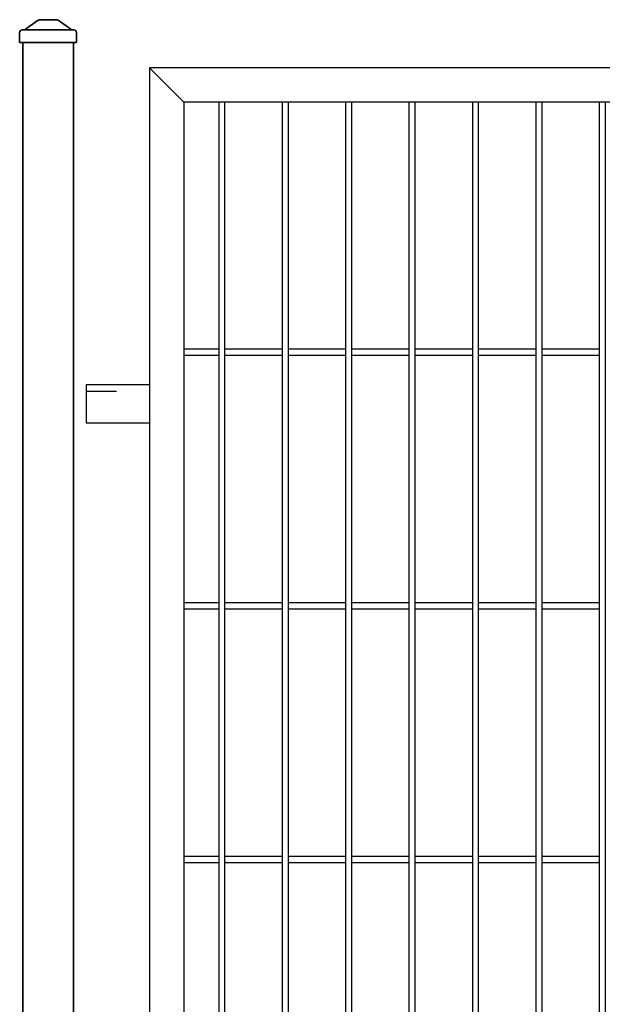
# Model space of a CAD drawing. Header units: inches. Extents: x 43593 to 117387, y -66787 to -26237.
# Tile 24 of 256: x 48981 to 49027, y -33613 to -33535. Entities that reach past the tile are written whole.
import ezdxf

# ---------------------------------------------------------------- set-up
doc = ezdxf.new("R2010")
doc.units = ezdxf.units.IN
doc.header["$MEASUREMENT"] = 0
doc.linetypes.add('ACAD_ISO03W100', pattern=[30, 12, -18])
doc.layers.get('0').update_dxf_attribs({"lineweight": 0})
doc.layers.add('AW OGRODZENIA', color=253, linetype='Continuous')

# ---------------------------------------------------------------- blocks, each defined once
blk = doc.blocks.new('daszek_80x80')
for p, q in [((-35.7, 20.8), (-15.8, 35.2)), ((-13.4, 36), (13.4, 36)), ((15.8, 35.2), (35.7, 20.8)), ((-44.8, 0), (-44.8, 16)), ((-36.8, 20), (-40.8, 20)), ((-36.8, 20), (36.8, 20)), ((40.7, 20), (36.8, 20)), ((44.8, 16), (44.8, 0)), ((-36.8, 0), (-44.8, 0)), ((-36.8, 0), (36.8, 0)), ((44.8, 0), (36.8, 0))]:
    blk.add_line(p, q)
for centre, start, end in [((-13.4, 32), 90, 126.0274), ((13.4, 32), 53.9726, 90), ((-40.8, 16), 90, 180), ((-38.1, 24), 270, 306.0274), ((38.1, 24), 233.9726, 270), ((40.7, 16), 0, 90)]:
    blk.add_arc(centre, 4, start, end)

msp = doc.modelspace()

# ---------------------------------------------------------------- linework, layer by layer
at = {"layer": 'AW OGRODZENIA'}
for p, q in [((48991.038, -33538.702), (48993.738, -33541.402)), ((48993.738, -33560.863), (48996.492, -33560.863)), ((48993.738, -33560.863), (48996.492, -33560.863)), ((48993.738, -33560.863), (48996.492, -33560.863)), ((48993.738, -33560.863), (48996.492, -33560.863)), ((48993.738, -33560.863), (48996.492, -33560.863)), ((48993.738, -33560.863), (48996.492, -33560.863)), ((48993.738, -33560.863), (48996.492, -33560.863)), ((48993.738, -33560.863), (48996.492, -33560.863)), ((48993.738, -33560.863), (48996.492, -33560.863)), ((48993.738, -33560.863), (48996.492, -33560.863)), ((48993.738, -33560.863), (48996.492, -33560.863)), ((48993.738, -33560.863), (48996.492, -33560.863)), ((48993.738, -33560.863), (48996.492, -33560.863)), ((48993.738, -33560.863), (48996.492, -33560.863)), ((48993.738, -33560.863), (48996.492, -33560.863)), ((48993.738, -33560.863), (48996.492, -33560.863)), ((48993.738, -33560.863), (48996.492, -33560.863)), ((48993.738, -33560.863), (48996.492, -33560.863)), ((48993.738, -33560.863), (48996.492, -33560.863)), ((48993.738, -33560.863), (48996.492, -33560.863)), ((48993.738, -33560.863), (48996.492, -33560.863)), ((48993.738, -33560.863), (48996.492, -33560.863)), ((48993.738, -33560.863), (48996.492, -33560.863)), ((48993.738, -33560.863), (48996.492, -33560.863)), ((48993.738, -33560.863), (48996.492, -33560.863)), ((48996.988, -33560.863), (49001.492, -33560.863)), ((48996.988, -33560.863), (49001.492, -33560.863)), ((48996.988, -33560.863), (49001.492, -33560.863)), ((48996.988, -33560.863), (49001.492, -33560.863)), ((48996.988, -33560.863), (49001.492, -33560.863)), ((48996.988, -33560.863), (49001.492, -33560.863)), ((48996.988, -33560.863), (49001.492, -33560.863)), ((48996.988, -33560.863), (49001.492, -33560.863)), ((48996.988, -33560.863), (49001.492, -33560.863)), ((48996.988, -33560.863), (49001.492, -33560.863)), ((48996.988, -33560.863), (49001.492, -33560.863)), ((48996.988, -33560.863), (49001.492, -33560.863)), ((48996.988, -33560.863), (49001.492, -33560.863)), ((48996.988, -33560.863), (49001.492, -33560.863)), ((48996.988, -33560.863), (49001.492, -33560.863)), ((48996.988, -33560.863), (49001.492, -33560.863)), ((48996.988, -33560.863), (49001.492, -33560.863)), ((48996.988, -33560.863), (49001.492, -33560.863)), ((48996.988, -33560.863), (49001.492, -33560.863)), ((48996.988, -33560.863), (49001.492, -33560.863)), ((48996.988, -33560.863), (49001.492, -33560.863)), ((48996.988, -33560.863), (49001.492, -33560.863)), ((48996.988, -33560.863), (49001.492, -33560.863)), ((48996.988, -33560.863), (49001.492, -33560.863)), ((48996.988, -33560.863), (49001.492, -33560.863)), ((49001.988, -33560.863), (49006.492, -33560.863)), ((49001.988, -33560.863), (49006.492, -33560.863)), ((49001.988, -33560.863), (49006.492, -33560.863)), ((49001.988, -33560.863), (49006.492, -33560.863)), ((49001.988, -33560.863), (49006.492, -33560.863)), ((49001.988, -33560.863), (49006.492, -33560.863)), ((49001.988, -33560.863), (49006.492, -33560.863)), ((49001.988, -33560.863), (49006.492, -33560.863)), ((49001.988, -33560.863), (49006.492, -33560.863)), ((49001.988, -33560.863), (49006.492, -33560.863)), ((49001.988, -33560.863), (49006.492, -33560.863)), ((49001.988, -33560.863), (49006.492, -33560.863)), ((49001.988, -33560.863), (49006.492, -33560.863)), ((49001.988, -33560.863), (49006.492, -33560.863)), ((49001.988, -33560.863), (49006.492, -33560.863)), ((49001.988, -33560.863), (49006.492, -33560.863)), ((49001.988, -33560.863), (49006.492, -33560.863)), ((49001.988, -33560.863), (49006.492, -33560.863)), ((49001.988, -33560.863), (49006.492, -33560.863)), ((49001.988, -33560.863), (49006.492, -33560.863)), ((49001.988, -33560.863), (49006.492, -33560.863)), ((49001.988, -33560.863), (49006.492, -33560.863)), ((49001.988, -33560.863), (49006.492, -33560.863)), ((49001.988, -33560.863), (49006.492, -33560.863)), ((49001.988, -33560.863), (49006.492, -33560.863)), ((49006.988, -33560.863), (49011.492, -33560.863)), ((49006.988, -33560.863), (49011.492, -33560.863)), ((49006.988, -33560.863), (49011.492, -33560.863)), ((49006.988, -33560.863), (49011.492, -33560.863)), ((49006.988, -33560.863), (49011.492, -33560.863)), ((49006.988, -33560.863), (49011.492, -33560.863)), ((49006.988, -33560.863), (49011.492, -33560.863)), ((49006.988, -33560.863), (49011.492, -33560.863)), ((49006.988, -33560.863), (49011.492, -33560.863)), ((49006.988, -33560.863), (49011.492, -33560.863)), ((49006.988, -33560.863), (49011.492, -33560.863)), ((49006.988, -33560.863), (49011.492, -33560.863)), ((49006.988, -33560.863), (49011.492, -33560.863)), ((49006.988, -33560.863), (49011.492, -33560.863)), ((49006.988, -33560.863), (49011.492, -33560.863)), ((49006.988, -33560.863), (49011.492, -33560.863)), ((49006.988, -33560.863), (49011.492, -33560.863)), ((49006.988, -33560.863), (49011.492, -33560.863)), ((49006.988, -33560.863), (49011.492, -33560.863)), ((49006.988, -33560.863), (49011.492, -33560.863)), ((49006.988, -33560.863), (49011.492, -33560.863)), ((49006.988, -33560.863), (49011.492, -33560.863)), ((49006.988, -33560.863), (49011.492, -33560.863)), ((49006.988, -33560.863), (49011.492, -33560.863)), ((49006.988, -33560.863), (49011.492, -33560.863)), ((49011.988, -33560.863), (49016.492, -33560.863)), ((49011.988, -33560.863), (49016.492, -33560.863)), ((49011.988, -33560.863), (49016.492, -33560.863)), ((49011.988, -33560.863), (49016.492, -33560.863)), ((49011.988, -33560.863), (49016.492, -33560.863)), ((49011.988, -33560.863), (49016.492, -33560.863)), ((49011.988, -33560.863), (49016.492, -33560.863)), ((49011.988, -33560.863), (49016.492, -33560.863)), ((49011.988, -33560.863), (49016.492, -33560.863)), ((49011.988, -33560.863), (49016.492, -33560.863)), ((49011.988, -33560.863), (49016.492, -33560.863)), ((49011.988, -33560.863), (49016.492, -33560.863)), ((49011.988, -33560.863), (49016.492, -33560.863)), ((49011.988, -33560.863), (49016.492, -33560.863)), ((49011.988, -33560.863), (49016.492, -33560.863)), ((49011.988, -33560.863), (49016.492, -33560.863)), ((49011.988, -33560.863), (49016.492, -33560.863)), ((49011.988, -33560.863), (49016.492, -33560.863)), ((49011.988, -33560.863), (49016.492, -33560.863)), ((49011.988, -33560.863), (49016.492, -33560.863)), ((49011.988, -33560.863), (49016.492, -33560.863)), ((49011.988, -33560.863), (49016.492, -33560.863)), ((49011.988, -33560.863), (49016.492, -33560.863)), ((49011.988, -33560.863), (49016.492, -33560.863)), ((49011.988, -33560.863), (49016.492, -33560.863)), ((49016.988, -33560.863), (49021.492, -33560.863)), ((49016.988, -33560.863), (49021.492, -33560.863)), ((49016.988, -33560.863), (49021.492, -33560.863)), ((49016.988, -33560.863), (49021.492, -33560.863)), ((49016.988, -33560.863), (49021.492, -33560.863)), ((49016.988, -33560.863), (49021.492, -33560.863)), ((49016.988, -33560.863), (49021.492, -33560.863)), ((49016.988, -33560.863), (49021.492, -33560.863)), ((49016.988, -33560.863), (49021.492, -33560.863)), ((49016.988, -33560.863), (49021.492, -33560.863)), ((49016.988, -33560.863), (49021.492, -33560.863)), ((49016.988, -33560.863), (49021.492, -33560.863)), ((49016.988, -33560.863), (49021.492, -33560.863)), ((49016.988, -33560.863), (49021.492, -33560.863)), ((49016.988, -33560.863), (49021.492, -33560.863)), ((49016.988, -33560.863), (49021.492, -33560.863)), ((49016.988, -33560.863), (49021.492, -33560.863)), ((49016.988, -33560.863), (49021.492, -33560.863)), ((49016.988, -33560.863), (49021.492, -33560.863)), ((49016.988, -33560.863), (49021.492, -33560.863)), ((49016.988, -33560.863), (49021.492, -33560.863)), ((49016.988, -33560.863), (49021.492, -33560.863)), ((49016.988, -33560.863), (49021.492, -33560.863)), ((49016.988, -33560.863), (49021.492, -33560.863)), ((49016.988, -33560.863), (49021.492, -33560.863)), ((49021.988, -33560.863), (49026.492, -33560.863)), ((49021.988, -33560.863), (49026.492, -33560.863)), ((49021.988, -33560.863), (49026.492, -33560.863)), ((49021.988, -33560.863), (49026.492, -33560.863)), ((49021.988, -33560.863), (49026.492, -33560.863)), ((49021.988, -33560.863), (49026.492, -33560.863)), ((49021.988, -33560.863), (49026.492, -33560.863)), ((49021.988, -33560.863), (49026.492, -33560.863)), ((49021.988, -33560.863), (49026.492, -33560.863)), ((49021.988, -33560.863), (49026.492, -33560.863)), ((49021.988, -33560.863), (49026.492, -33560.863)), ((49021.988, -33560.863), (49026.492, -33560.863)), ((49021.988, -33560.863), (49026.492, -33560.863)), ((49021.988, -33560.863), (49026.492, -33560.863)), ((49021.988, -33560.863), (49026.492, -33560.863)), ((49021.988, -33560.863), (49026.492, -33560.863)), ((49021.988, -33560.863), (49026.492, -33560.863)), ((49021.988, -33560.863), (49026.492, -33560.863)), ((49021.988, -33560.863), (49026.492, -33560.863)), ((49021.988, -33560.863), (49026.492, -33560.863)), ((49021.988, -33560.863), (49026.492, -33560.863)), ((49021.988, -33560.863), (49026.492, -33560.863)), ((49021.988, -33560.863), (49026.492, -33560.863)), ((49021.988, -33560.863), (49026.492, -33560.863)), ((49021.988, -33560.863), (49026.492, -33560.863)), ((48993.738, -33561.363), (48996.492, -33561.363)), ((48993.738, -33561.363), (48996.492, -33561.363)), ((48993.738, -33561.363), (48996.492, -33561.363)), ((48993.738, -33561.363), (48996.492, -33561.363)), ((48993.738, -33561.363), (48996.492, -33561.363)), ((48993.738, -33561.363), (48996.492, -33561.363)), ((48993.738, -33561.363), (48996.492, -33561.363)), ((48993.738, -33561.363), (48996.492, -33561.363)), ((48993.738, -33561.363), (48996.492, -33561.363)), ((48993.738, -33561.363), (48996.492, -33561.363)), ((48993.738, -33561.363), (48996.492, -33561.363)), ((48993.738, -33561.363), (48996.492, -33561.363)), ((48993.738, -33561.363), (48996.492, -33561.363)), ((48993.738, -33561.363), (48996.492, -33561.363)), ((48993.738, -33561.363), (48996.492, -33561.363)), ((48993.738, -33561.363), (48996.492, -33561.363)), ((48993.738, -33561.363), (48996.492, -33561.363)), ((48993.738, -33561.363), (48996.492, -33561.363)), ((48993.738, -33561.363), (48996.492, -33561.363)), ((48993.738, -33561.363), (48996.492, -33561.363)), ((48993.738, -33561.363), (48996.492, -33561.363)), ((48993.738, -33561.363), (48996.492, -33561.363)), ((48993.738, -33561.363), (48996.492, -33561.363)), ((48993.738, -33561.363), (48996.492, -33561.363)), ((48993.738, -33561.363), (48996.492, -33561.363)), ((48996.988, -33561.363), (49001.492, -33561.363)), ((48996.988, -33561.363), (49001.492, -33561.363)), ((48996.988, -33561.363), (49001.492, -33561.363)), ((48996.988, -33561.363), (49001.492, -33561.363)), ((48996.988, -33561.363), (49001.492, -33561.363)), ((48996.988, -33561.363), (49001.492, -33561.363)), ((48996.988, -33561.363), (49001.492, -33561.363)), ((48996.988, -33561.363), (49001.492, -33561.363)), ((48996.988, -33561.363), (49001.492, -33561.363)), ((48996.988, -33561.363), (49001.492, -33561.363)), ((48996.988, -33561.363), (49001.492, -33561.363)), ((48996.988, -33561.363), (49001.492, -33561.363)), ((48996.988, -33561.363), (49001.492, -33561.363)), ((48996.988, -33561.363), (49001.492, -33561.363)), ((48996.988, -33561.363), (49001.492, -33561.363)), ((48996.988, -33561.363), (49001.492, -33561.363)), ((48996.988, -33561.363), (49001.492, -33561.363)), ((48996.988, -33561.363), (49001.492, -33561.363)), ((48996.988, -33561.363), (49001.492, -33561.363)), ((48996.988, -33561.363), (49001.492, -33561.363)), ((48996.988, -33561.363), (49001.492, -33561.363)), ((48996.988, -33561.363), (49001.492, -33561.363)), ((48996.988, -33561.363), (49001.492, -33561.363)), ((48996.988, -33561.363), (49001.492, -33561.363)), ((48996.988, -33561.363), (49001.492, -33561.363)), ((49001.988, -33561.363), (49006.492, -33561.363)), ((49001.988, -33561.363), (49006.492, -33561.363)), ((49001.988, -33561.363), (49006.492, -33561.363)), ((49001.988, -33561.363), (49006.492, -33561.363)), ((49001.988, -33561.363), (49006.492, -33561.363)), ((49001.988, -33561.363), (49006.492, -33561.363)), ((49001.988, -33561.363), (49006.492, -33561.363)), ((49001.988, -33561.363), (49006.492, -33561.363)), ((49001.988, -33561.363), (49006.492, -33561.363)), ((49001.988, -33561.363), (49006.492, -33561.363)), ((49001.988, -33561.363), (49006.492, -33561.363)), ((49001.988, -33561.363), (49006.492, -33561.363)), ((49001.988, -33561.363), (49006.492, -33561.363)), ((49001.988, -33561.363), (49006.492, -33561.363)), ((49001.988, -33561.363), (49006.492, -33561.363)), ((49001.988, -33561.363), (49006.492, -33561.363)), ((49001.988, -33561.363), (49006.492, -33561.363)), ((49001.988, -33561.363), (49006.492, -33561.363)), ((49001.988, -33561.363), (49006.492, -33561.363)), ((49001.988, -33561.363), (49006.492, -33561.363)), ((49001.988, -33561.363), (49006.492, -33561.363)), ((49001.988, -33561.363), (49006.492, -33561.363)), ((49001.988, -33561.363), (49006.492, -33561.363)), ((49001.988, -33561.363), (49006.492, -33561.363)), ((49001.988, -33561.363), (49006.492, -33561.363)), ((49006.988, -33561.363), (49011.492, -33561.363)), ((49006.988, -33561.363), (49011.492, -33561.363)), ((49006.988, -33561.363), (49011.492, -33561.363)), ((49006.988, -33561.363), (49011.492, -33561.363)), ((49006.988, -33561.363), (49011.492, -33561.363)), ((49006.988, -33561.363), (49011.492, -33561.363)), ((49006.988, -33561.363), (49011.492, -33561.363)), ((49006.988, -33561.363), (49011.492, -33561.363)), ((49006.988, -33561.363), (49011.492, -33561.363)), ((49006.988, -33561.363), (49011.492, -33561.363)), ((49006.988, -33561.363), (49011.492, -33561.363)), ((49006.988, -33561.363), (49011.492, -33561.363)), ((49006.988, -33561.363), (49011.492, -33561.363)), ((49006.988, -33561.363), (49011.492, -33561.363)), ((49006.988, -33561.363), (49011.492, -33561.363)), ((49006.988, -33561.363), (49011.492, -33561.363)), ((49006.988, -33561.363), (49011.492, -33561.363)), ((49006.988, -33561.363), (49011.492, -33561.363)), ((49006.988, -33561.363), (49011.492, -33561.363)), ((49006.988, -33561.363), (49011.492, -33561.363)), ((49006.988, -33561.363), (49011.492, -33561.363)), ((49006.988, -33561.363), (49011.492, -33561.363)), ((49006.988, -33561.363), (49011.492, -33561.363)), ((49006.988, -33561.363), (49011.492, -33561.363)), ((49006.988, -33561.363), (49011.492, -33561.363)), ((49011.988, -33561.363), (49016.492, -33561.363)), ((49011.988, -33561.363), (49016.492, -33561.363)), ((49011.988, -33561.363), (49016.492, -33561.363)), ((49011.988, -33561.363), (49016.492, -33561.363)), ((49011.988, -33561.363), (49016.492, -33561.363)), ((49011.988, -33561.363), (49016.492, -33561.363)), ((49011.988, -33561.363), (49016.492, -33561.363)), ((49011.988, -33561.363), (49016.492, -33561.363)), ((49011.988, -33561.363), (49016.492, -33561.363)), ((49011.988, -33561.363), (49016.492, -33561.363)), ((49011.988, -33561.363), (49016.492, -33561.363)), ((49011.988, -33561.363), (49016.492, -33561.363)), ((49011.988, -33561.363), (49016.492, -33561.363)), ((49011.988, -33561.363), (49016.492, -33561.363)), ((49011.988, -33561.363), (49016.492, -33561.363)), ((49011.988, -33561.363), (49016.492, -33561.363)), ((49011.988, -33561.363), (49016.492, -33561.363)), ((49011.988, -33561.363), (49016.492, -33561.363)), ((49011.988, -33561.363), (49016.492, -33561.363)), ((49011.988, -33561.363), (49016.492, -33561.363)), ((49011.988, -33561.363), (49016.492, -33561.363)), ((49011.988, -33561.363), (49016.492, -33561.363)), ((49011.988, -33561.363), (49016.492, -33561.363)), ((49011.988, -33561.363), (49016.492, -33561.363)), ((49011.988, -33561.363), (49016.492, -33561.363)), ((49016.988, -33561.363), (49021.492, -33561.363)), ((49016.988, -33561.363), (49021.492, -33561.363)), ((49016.988, -33561.363), (49021.492, -33561.363)), ((49016.988, -33561.363), (49021.492, -33561.363)), ((49016.988, -33561.363), (49021.492, -33561.363)), ((49016.988, -33561.363), (49021.492, -33561.363)), ((49016.988, -33561.363), (49021.492, -33561.363)), ((49016.988, -33561.363), (49021.492, -33561.363)), ((49016.988, -33561.363), (49021.492, -33561.363)), ((49016.988, -33561.363), (49021.492, -33561.363)), ((49016.988, -33561.363), (49021.492, -33561.363)), ((49016.988, -33561.363), (49021.492, -33561.363)), ((49016.988, -33561.363), (49021.492, -33561.363)), ((49016.988, -33561.363), (49021.492, -33561.363)), ((49016.988, -33561.363), (49021.492, -33561.363)), ((49016.988, -33561.363), (49021.492, -33561.363)), ((49016.988, -33561.363), (49021.492, -33561.363)), ((49016.988, -33561.363), (49021.492, -33561.363)), ((49016.988, -33561.363), (49021.492, -33561.363)), ((49016.988, -33561.363), (49021.492, -33561.363)), ((49016.988, -33561.363), (49021.492, -33561.363)), ((49016.988, -33561.363), (49021.492, -33561.363)), ((49016.988, -33561.363), (49021.492, -33561.363)), ((49016.988, -33561.363), (49021.492, -33561.363)), ((49016.988, -33561.363), (49021.492, -33561.363)), ((49021.988, -33561.363), (49026.492, -33561.363)), ((49021.988, -33561.363), (49026.492, -33561.363)), ((49021.988, -33561.363), (49026.492, -33561.363)), ((49021.988, -33561.363), (49026.492, -33561.363)), ((49021.988, -33561.363), (49026.492, -33561.363)), ((49021.988, -33561.363), (49026.492, -33561.363)), ((49021.988, -33561.363), (49026.492, -33561.363)), ((49021.988, -33561.363), (49026.492, -33561.363)), ((49021.988, -33561.363), (49026.492, -33561.363)), ((49021.988, -33561.363), (49026.492, -33561.363)), ((49021.988, -33561.363), (49026.492, -33561.363)), ((49021.988, -33561.363), (49026.492, -33561.363)), ((49021.988, -33561.363), (49026.492, -33561.363)), ((49021.988, -33561.363), (49026.492, -33561.363)), ((49021.988, -33561.363), (49026.492, -33561.363)), ((49021.988, -33561.363), (49026.492, -33561.363)), ((49021.988, -33561.363), (49026.492, -33561.363)), ((49021.988, -33561.363), (49026.492, -33561.363)), ((49021.988, -33561.363), (49026.492, -33561.363)), ((49021.988, -33561.363), (49026.492, -33561.363)), ((49021.988, -33561.363), (49026.492, -33561.363)), ((49021.988, -33561.363), (49026.492, -33561.363)), ((49021.988, -33561.363), (49026.492, -33561.363)), ((49021.988, -33561.363), (49026.492, -33561.363)), ((49021.988, -33561.363), (49026.492, -33561.363)), ((48991.038, -33563.702), (48986.038, -33563.702)), ((48986.038, -33563.702), (48986.038, -33566.702)), ((48986.038, -33563.702), (48986.038, -33564.202)), ((48986.038, -33566.702), (48991.038, -33566.702)), ((48993.738, -33580.863), (48996.492, -33580.863)), ((48993.738, -33580.863), (48996.492, -33580.863)), ((48993.738, -33580.863), (48996.492, -33580.863)), ((48993.738, -33580.863), (48996.492, -33580.863)), ((48993.738, -33580.863), (48996.492, -33580.863)), ((48993.738, -33580.863), (48996.492, -33580.863)), ((48993.738, -33580.863), (48996.492, -33580.863)), ((48993.738, -33580.863), (48996.492, -33580.863)), ((48993.738, -33580.863), (48996.492, -33580.863)), ((48993.738, -33580.863), (48996.492, -33580.863)), ((48993.738, -33580.863), (48996.492, -33580.863)), ((48993.738, -33580.863), (48996.492, -33580.863)), ((48993.738, -33580.863), (48996.492, -33580.863)), ((48993.738, -33580.863), (48996.492, -33580.863)), ((48993.738, -33580.863), (48996.492, -33580.863)), ((48993.738, -33580.863), (48996.492, -33580.863)), ((48993.738, -33580.863), (48996.492, -33580.863)), ((48993.738, -33580.863), (48996.492, -33580.863)), ((48993.738, -33580.863), (48996.492, -33580.863)), ((48993.738, -33580.863), (48996.492, -33580.863)), ((48993.738, -33580.863), (48996.492, -33580.863)), ((48993.738, -33580.863), (48996.492, -33580.863)), ((48993.738, -33580.863), (48996.492, -33580.863)), ((48993.738, -33580.863), (48996.492, -33580.863)), ((48993.738, -33580.863), (48996.492, -33580.863)), ((48996.988, -33580.863), (49001.492, -33580.863)), ((48996.988, -33580.863), (49001.492, -33580.863)), ((48996.988, -33580.863), (49001.492, -33580.863)), ((48996.988, -33580.863), (49001.492, -33580.863)), ((48996.988, -33580.863), (49001.492, -33580.863)), ((48996.988, -33580.863), (49001.492, -33580.863)), ((48996.988, -33580.863), (49001.492, -33580.863)), ((48996.988, -33580.863), (49001.492, -33580.863)), ((48996.988, -33580.863), (49001.492, -33580.863)), ((48996.988, -33580.863), (49001.492, -33580.863)), ((48996.988, -33580.863), (49001.492, -33580.863)), ((48996.988, -33580.863), (49001.492, -33580.863)), ((48996.988, -33580.863), (49001.492, -33580.863)), ((48996.988, -33580.863), (49001.492, -33580.863)), ((48996.988, -33580.863), (49001.492, -33580.863)), ((48996.988, -33580.863), (49001.492, -33580.863)), ((48996.988, -33580.863), (49001.492, -33580.863)), ((48996.988, -33580.863), (49001.492, -33580.863)), ((48996.988, -33580.863), (49001.492, -33580.863)), ((48996.988, -33580.863), (49001.492, -33580.863)), ((48996.988, -33580.863), (49001.492, -33580.863)), ((48996.988, -33580.863), (49001.492, -33580.863)), ((48996.988, -33580.863), (49001.492, -33580.863)), ((48996.988, -33580.863), (49001.492, -33580.863)), ((48996.988, -33580.863), (49001.492, -33580.863)), ((49001.988, -33580.863), (49006.492, -33580.863)), ((49001.988, -33580.863), (49006.492, -33580.863)), ((49001.988, -33580.863), (49006.492, -33580.863)), ((49001.988, -33580.863), (49006.492, -33580.863)), ((49001.988, -33580.863), (49006.492, -33580.863)), ((49001.988, -33580.863), (49006.492, -33580.863)), ((49001.988, -33580.863), (49006.492, -33580.863)), ((49001.988, -33580.863), (49006.492, -33580.863)), ((49001.988, -33580.863), (49006.492, -33580.863)), ((49001.988, -33580.863), (49006.492, -33580.863)), ((49001.988, -33580.863), (49006.492, -33580.863)), ((49001.988, -33580.863), (49006.492, -33580.863)), ((49001.988, -33580.863), (49006.492, -33580.863)), ((49001.988, -33580.863), (49006.492, -33580.863)), ((49001.988, -33580.863), (49006.492, -33580.863)), ((49001.988, -33580.863), (49006.492, -33580.863)), ((49001.988, -33580.863), (49006.492, -33580.863)), ((49001.988, -33580.863), (49006.492, -33580.863)), ((49001.988, -33580.863), (49006.492, -33580.863)), ((49001.988, -33580.863), (49006.492, -33580.863)), ((49001.988, -33580.863), (49006.492, -33580.863)), ((49001.988, -33580.863), (49006.492, -33580.863)), ((49001.988, -33580.863), (49006.492, -33580.863)), ((49001.988, -33580.863), (49006.492, -33580.863)), ((49001.988, -33580.863), (49006.492, -33580.863)), ((49006.988, -33580.863), (49011.492, -33580.863)), ((49006.988, -33580.863), (49011.492, -33580.863)), ((49006.988, -33580.863), (49011.492, -33580.863)), ((49006.988, -33580.863), (49011.492, -33580.863)), ((49006.988, -33580.863), (49011.492, -33580.863)), ((49006.988, -33580.863), (49011.492, -33580.863)), ((49006.988, -33580.863), (49011.492, -33580.863)), ((49006.988, -33580.863), (49011.492, -33580.863)), ((49006.988, -33580.863), (49011.492, -33580.863)), ((49006.988, -33580.863), (49011.492, -33580.863)), ((49006.988, -33580.863), (49011.492, -33580.863)), ((49006.988, -33580.863), (49011.492, -33580.863)), ((49006.988, -33580.863), (49011.492, -33580.863)), ((49006.988, -33580.863), (49011.492, -33580.863)), ((49006.988, -33580.863), (49011.492, -33580.863)), ((49006.988, -33580.863), (49011.492, -33580.863)), ((49006.988, -33580.863), (49011.492, -33580.863)), ((49006.988, -33580.863), (49011.492, -33580.863)), ((49006.988, -33580.863), (49011.492, -33580.863)), ((49006.988, -33580.863), (49011.492, -33580.863)), ((49006.988, -33580.863), (49011.492, -33580.863)), ((49006.988, -33580.863), (49011.492, -33580.863)), ((49006.988, -33580.863), (49011.492, -33580.863)), ((49006.988, -33580.863), (49011.492, -33580.863)), ((49006.988, -33580.863), (49011.492, -33580.863)), ((49011.988, -33580.863), (49016.492, -33580.863)), ((49011.988, -33580.863), (49016.492, -33580.863)), ((49011.988, -33580.863), (49016.492, -33580.863)), ((49011.988, -33580.863), (49016.492, -33580.863)), ((49011.988, -33580.863), (49016.492, -33580.863)), ((49011.988, -33580.863), (49016.492, -33580.863)), ((49011.988, -33580.863), (49016.492, -33580.863)), ((49011.988, -33580.863), (49016.492, -33580.863)), ((49011.988, -33580.863), (49016.492, -33580.863)), ((49011.988, -33580.863), (49016.492, -33580.863)), ((49011.988, -33580.863), (49016.492, -33580.863)), ((49011.988, -33580.863), (49016.492, -33580.863)), ((49011.988, -33580.863), (49016.492, -33580.863)), ((49011.988, -33580.863), (49016.492, -33580.863)), ((49011.988, -33580.863), (49016.492, -33580.863)), ((49011.988, -33580.863), (49016.492, -33580.863)), ((49011.988, -33580.863), (49016.492, -33580.863)), ((49011.988, -33580.863), (49016.492, -33580.863)), ((49011.988, -33580.863), (49016.492, -33580.863)), ((49011.988, -33580.863), (49016.492, -33580.863)), ((49011.988, -33580.863), (49016.492, -33580.863)), ((49011.988, -33580.863), (49016.492, -33580.863)), ((49011.988, -33580.863), (49016.492, -33580.863)), ((49011.988, -33580.863), (49016.492, -33580.863)), ((49011.988, -33580.863), (49016.492, -33580.863)), ((49016.988, -33580.863), (49021.492, -33580.863)), ((49016.988, -33580.863), (49021.492, -33580.863)), ((49016.988, -33580.863), (49021.492, -33580.863)), ((49016.988, -33580.863), (49021.492, -33580.863)), ((49016.988, -33580.863), (49021.492, -33580.863)), ((49016.988, -33580.863), (49021.492, -33580.863)), ((49016.988, -33580.863), (49021.492, -33580.863)), ((49016.988, -33580.863), (49021.492, -33580.863)), ((49016.988, -33580.863), (49021.492, -33580.863)), ((49016.988, -33580.863), (49021.492, -33580.863)), ((49016.988, -33580.863), (49021.492, -33580.863)), ((49016.988, -33580.863), (49021.492, -33580.863)), ((49016.988, -33580.863), (49021.492, -33580.863)), ((49016.988, -33580.863), (49021.492, -33580.863)), ((49016.988, -33580.863), (49021.492, -33580.863)), ((49016.988, -33580.863), (49021.492, -33580.863)), ((49016.988, -33580.863), (49021.492, -33580.863)), ((49016.988, -33580.863), (49021.492, -33580.863)), ((49016.988, -33580.863), (49021.492, -33580.863)), ((49016.988, -33580.863), (49021.492, -33580.863)), ((49016.988, -33580.863), (49021.492, -33580.863)), ((49016.988, -33580.863), (49021.492, -33580.863)), ((49016.988, -33580.863), (49021.492, -33580.863)), ((49016.988, -33580.863), (49021.492, -33580.863)), ((49016.988, -33580.863), (49021.492, -33580.863)), ((49021.988, -33580.863), (49026.492, -33580.863)), ((49021.988, -33580.863), (49026.492, -33580.863)), ((49021.988, -33580.863), (49026.492, -33580.863)), ((49021.988, -33580.863), (49026.492, -33580.863)), ((49021.988, -33580.863), (49026.492, -33580.863)), ((49021.988, -33580.863), (49026.492, -33580.863)), ((49021.988, -33580.863), (49026.492, -33580.863)), ((49021.988, -33580.863), (49026.492, -33580.863)), ((49021.988, -33580.863), (49026.492, -33580.863)), ((49021.988, -33580.863), (49026.492, -33580.863)), ((49021.988, -33580.863), (49026.492, -33580.863)), ((49021.988, -33580.863), (49026.492, -33580.863)), ((49021.988, -33580.863), (49026.492, -33580.863)), ((49021.988, -33580.863), (49026.492, -33580.863)), ((49021.988, -33580.863), (49026.492, -33580.863)), ((49021.988, -33580.863), (49026.492, -33580.863)), ((49021.988, -33580.863), (49026.492, -33580.863)), ((49021.988, -33580.863), (49026.492, -33580.863)), ((49021.988, -33580.863), (49026.492, -33580.863)), ((49021.988, -33580.863), (49026.492, -33580.863)), ((49021.988, -33580.863), (49026.492, -33580.863)), ((49021.988, -33580.863), (49026.492, -33580.863)), ((49021.988, -33580.863), (49026.492, -33580.863)), ((49021.988, -33580.863), (49026.492, -33580.863)), ((49021.988, -33580.863), (49026.492, -33580.863)), ((48993.738, -33581.363), (48996.492, -33581.363)), ((48993.738, -33581.363), (48996.492, -33581.363)), ((48993.738, -33581.363), (48996.492, -33581.363)), ((48993.738, -33581.363), (48996.492, -33581.363)), ((48993.738, -33581.363), (48996.492, -33581.363)), ((48993.738, -33581.363), (48996.492, -33581.363)), ((48993.738, -33581.363), (48996.492, -33581.363)), ((48993.738, -33581.363), (48996.492, -33581.363)), ((48993.738, -33581.363), (48996.492, -33581.363)), ((48993.738, -33581.363), (48996.492, -33581.363)), ((48993.738, -33581.363), (48996.492, -33581.363)), ((48993.738, -33581.363), (48996.492, -33581.363)), ((48993.738, -33581.363), (48996.492, -33581.363)), ((48993.738, -33581.363), (48996.492, -33581.363)), ((48993.738, -33581.363), (48996.492, -33581.363)), ((48993.738, -33581.363), (48996.492, -33581.363)), ((48993.738, -33581.363), (48996.492, -33581.363)), ((48993.738, -33581.363), (48996.492, -33581.363)), ((48993.738, -33581.363), (48996.492, -33581.363)), ((48993.738, -33581.363), (48996.492, -33581.363)), ((48993.738, -33581.363), (48996.492, -33581.363)), ((48993.738, -33581.363), (48996.492, -33581.363)), ((48993.738, -33581.363), (48996.492, -33581.363)), ((48993.738, -33581.363), (48996.492, -33581.363)), ((48993.738, -33581.363), (48996.492, -33581.363)), ((48996.988, -33581.363), (49001.492, -33581.363)), ((48996.988, -33581.363), (49001.492, -33581.363)), ((48996.988, -33581.363), (49001.492, -33581.363)), ((48996.988, -33581.363), (49001.492, -33581.363)), ((48996.988, -33581.363), (49001.492, -33581.363)), ((48996.988, -33581.363), (49001.492, -33581.363)), ((48996.988, -33581.363), (49001.492, -33581.363)), ((48996.988, -33581.363), (49001.492, -33581.363)), ((48996.988, -33581.363), (49001.492, -33581.363)), ((48996.988, -33581.363), (49001.492, -33581.363)), ((48996.988, -33581.363), (49001.492, -33581.363)), ((48996.988, -33581.363), (49001.492, -33581.363)), ((48996.988, -33581.363), (49001.492, -33581.363)), ((48996.988, -33581.363), (49001.492, -33581.363)), ((48996.988, -33581.363), (49001.492, -33581.363)), ((48996.988, -33581.363), (49001.492, -33581.363)), ((48996.988, -33581.363), (49001.492, -33581.363)), ((48996.988, -33581.363), (49001.492, -33581.363)), ((48996.988, -33581.363), (49001.492, -33581.363)), ((48996.988, -33581.363), (49001.492, -33581.363)), ((48996.988, -33581.363), (49001.492, -33581.363)), ((48996.988, -33581.363), (49001.492, -33581.363)), ((48996.988, -33581.363), (49001.492, -33581.363)), ((48996.988, -33581.363), (49001.492, -33581.363)), ((48996.988, -33581.363), (49001.492, -33581.363)), ((49001.988, -33581.363), (49006.492, -33581.363)), ((49001.988, -33581.363), (49006.492, -33581.363)), ((49001.988, -33581.363), (49006.492, -33581.363)), ((49001.988, -33581.363), (49006.492, -33581.363)), ((49001.988, -33581.363), (49006.492, -33581.363)), ((49001.988, -33581.363), (49006.492, -33581.363)), ((49001.988, -33581.363), (49006.492, -33581.363)), ((49001.988, -33581.363), (49006.492, -33581.363)), ((49001.988, -33581.363), (49006.492, -33581.363)), ((49001.988, -33581.363), (49006.492, -33581.363)), ((49001.988, -33581.363), (49006.492, -33581.363)), ((49001.988, -33581.363), (49006.492, -33581.363)), ((49001.988, -33581.363), (49006.492, -33581.363)), ((49001.988, -33581.363), (49006.492, -33581.363)), ((49001.988, -33581.363), (49006.492, -33581.363)), ((49001.988, -33581.363), (49006.492, -33581.363)), ((49001.988, -33581.363), (49006.492, -33581.363)), ((49001.988, -33581.363), (49006.492, -33581.363)), ((49001.988, -33581.363), (49006.492, -33581.363)), ((49001.988, -33581.363), (49006.492, -33581.363)), ((49001.988, -33581.363), (49006.492, -33581.363)), ((49001.988, -33581.363), (49006.492, -33581.363)), ((49001.988, -33581.363), (49006.492, -33581.363)), ((49001.988, -33581.363), (49006.492, -33581.363)), ((49001.988, -33581.363), (49006.492, -33581.363)), ((49006.988, -33581.363), (49011.492, -33581.363)), ((49006.988, -33581.363), (49011.492, -33581.363)), ((49006.988, -33581.363), (49011.492, -33581.363)), ((49006.988, -33581.363), (49011.492, -33581.363)), ((49006.988, -33581.363), (49011.492, -33581.363)), ((49006.988, -33581.363), (49011.492, -33581.363)), ((49006.988, -33581.363), (49011.492, -33581.363)), ((49006.988, -33581.363), (49011.492, -33581.363)), ((49006.988, -33581.363), (49011.492, -33581.363)), ((49006.988, -33581.363), (49011.492, -33581.363)), ((49006.988, -33581.363), (49011.492, -33581.363)), ((49006.988, -33581.363), (49011.492, -33581.363)), ((49006.988, -33581.363), (49011.492, -33581.363)), ((49006.988, -33581.363), (49011.492, -33581.363)), ((49006.988, -33581.363), (49011.492, -33581.363)), ((49006.988, -33581.363), (49011.492, -33581.363)), ((49006.988, -33581.363), (49011.492, -33581.363)), ((49006.988, -33581.363), (49011.492, -33581.363)), ((49006.988, -33581.363), (49011.492, -33581.363)), ((49006.988, -33581.363), (49011.492, -33581.363)), ((49006.988, -33581.363), (49011.492, -33581.363)), ((49006.988, -33581.363), (49011.492, -33581.363)), ((49006.988, -33581.363), (49011.492, -33581.363)), ((49006.988, -33581.363), (49011.492, -33581.363)), ((49006.988, -33581.363), (49011.492, -33581.363)), ((49011.988, -33581.363), (49016.492, -33581.363)), ((49011.988, -33581.363), (49016.492, -33581.363)), ((49011.988, -33581.363), (49016.492, -33581.363)), ((49011.988, -33581.363), (49016.492, -33581.363)), ((49011.988, -33581.363), (49016.492, -33581.363)), ((49011.988, -33581.363), (49016.492, -33581.363)), ((49011.988, -33581.363), (49016.492, -33581.363)), ((49011.988, -33581.363), (49016.492, -33581.363)), ((49011.988, -33581.363), (49016.492, -33581.363)), ((49011.988, -33581.363), (49016.492, -33581.363)), ((49011.988, -33581.363), (49016.492, -33581.363)), ((49011.988, -33581.363), (49016.492, -33581.363)), ((49011.988, -33581.363), (49016.492, -33581.363)), ((49011.988, -33581.363), (49016.492, -33581.363)), ((49011.988, -33581.363), (49016.492, -33581.363)), ((49011.988, -33581.363), (49016.492, -33581.363)), ((49011.988, -33581.363), (49016.492, -33581.363)), ((49011.988, -33581.363), (49016.492, -33581.363)), ((49011.988, -33581.363), (49016.492, -33581.363)), ((49011.988, -33581.363), (49016.492, -33581.363)), ((49011.988, -33581.363), (49016.492, -33581.363)), ((49011.988, -33581.363), (49016.492, -33581.363)), ((49011.988, -33581.363), (49016.492, -33581.363)), ((49011.988, -33581.363), (49016.492, -33581.363)), ((49011.988, -33581.363), (49016.492, -33581.363)), ((49016.988, -33581.363), (49021.492, -33581.363)), ((49016.988, -33581.363), (49021.492, -33581.363)), ((49016.988, -33581.363), (49021.492, -33581.363)), ((49016.988, -33581.363), (49021.492, -33581.363)), ((49016.988, -33581.363), (49021.492, -33581.363)), ((49016.988, -33581.363), (49021.492, -33581.363)), ((49016.988, -33581.363), (49021.492, -33581.363)), ((49016.988, -33581.363), (49021.492, -33581.363)), ((49016.988, -33581.363), (49021.492, -33581.363)), ((49016.988, -33581.363), (49021.492, -33581.363)), ((49016.988, -33581.363), (49021.492, -33581.363)), ((49016.988, -33581.363), (49021.492, -33581.363)), ((49016.988, -33581.363), (49021.492, -33581.363)), ((49016.988, -33581.363), (49021.492, -33581.363)), ((49016.988, -33581.363), (49021.492, -33581.363)), ((49016.988, -33581.363), (49021.492, -33581.363)), ((49016.988, -33581.363), (49021.492, -33581.363)), ((49016.988, -33581.363), (49021.492, -33581.363)), ((49016.988, -33581.363), (49021.492, -33581.363)), ((49016.988, -33581.363), (49021.492, -33581.363)), ((49016.988, -33581.363), (49021.492, -33581.363)), ((49016.988, -33581.363), (49021.492, -33581.363)), ((49016.988, -33581.363), (49021.492, -33581.363)), ((49016.988, -33581.363), (49021.492, -33581.363)), ((49016.988, -33581.363), (49021.492, -33581.363)), ((49021.988, -33581.363), (49026.492, -33581.363)), ((49021.988, -33581.363), (49026.492, -33581.363)), ((49021.988, -33581.363), (49026.492, -33581.363)), ((49021.988, -33581.363), (49026.492, -33581.363)), ((49021.988, -33581.363), (49026.492, -33581.363)), ((49021.988, -33581.363), (49026.492, -33581.363)), ((49021.988, -33581.363), (49026.492, -33581.363)), ((49021.988, -33581.363), (49026.492, -33581.363)), ((49021.988, -33581.363), (49026.492, -33581.363)), ((49021.988, -33581.363), (49026.492, -33581.363)), ((49021.988, -33581.363), (49026.492, -33581.363)), ((49021.988, -33581.363), (49026.492, -33581.363)), ((49021.988, -33581.363), (49026.492, -33581.363)), ((49021.988, -33581.363), (49026.492, -33581.363)), ((49021.988, -33581.363), (49026.492, -33581.363)), ((49021.988, -33581.363), (49026.492, -33581.363)), ((49021.988, -33581.363), (49026.492, -33581.363)), ((49021.988, -33581.363), (49026.492, -33581.363)), ((49021.988, -33581.363), (49026.492, -33581.363)), ((49021.988, -33581.363), (49026.492, -33581.363)), ((49021.988, -33581.363), (49026.492, -33581.363)), ((49021.988, -33581.363), (49026.492, -33581.363)), ((49021.988, -33581.363), (49026.492, -33581.363)), ((49021.988, -33581.363), (49026.492, -33581.363)), ((49021.988, -33581.363), (49026.492, -33581.363)), ((48993.738, -33600.863), (48996.492, -33600.863)), ((48993.738, -33600.863), (48996.492, -33600.863)), ((48993.738, -33600.863), (48996.492, -33600.863)), ((48993.738, -33600.863), (48996.492, -33600.863)), ((48993.738, -33600.863), (48996.492, -33600.863)), ((48993.738, -33600.863), (48996.492, -33600.863)), ((48993.738, -33600.863), (48996.492, -33600.863)), ((48993.738, -33600.863), (48996.492, -33600.863)), ((48993.738, -33600.863), (48996.492, -33600.863)), ((48993.738, -33600.863), (48996.492, -33600.863)), ((48993.738, -33600.863), (48996.492, -33600.863)), ((48993.738, -33600.863), (48996.492, -33600.863)), ((48993.738, -33600.863), (48996.492, -33600.863)), ((48993.738, -33600.863), (48996.492, -33600.863)), ((48993.738, -33600.863), (48996.492, -33600.863)), ((48993.738, -33600.863), (48996.492, -33600.863)), ((48993.738, -33600.863), (48996.492, -33600.863)), ((48993.738, -33600.863), (48996.492, -33600.863)), ((48993.738, -33600.863), (48996.492, -33600.863)), ((48993.738, -33600.863), (48996.492, -33600.863)), ((48993.738, -33600.863), (48996.492, -33600.863)), ((48993.738, -33600.863), (48996.492, -33600.863)), ((48993.738, -33600.863), (48996.492, -33600.863)), ((48993.738, -33600.863), (48996.492, -33600.863)), ((48993.738, -33600.863), (48996.492, -33600.863)), ((48996.988, -33600.863), (49001.492, -33600.863)), ((48996.988, -33600.863), (49001.492, -33600.863)), ((48996.988, -33600.863), (49001.492, -33600.863)), ((48996.988, -33600.863), (49001.492, -33600.863)), ((48996.988, -33600.863), (49001.492, -33600.863)), ((48996.988, -33600.863), (49001.492, -33600.863)), ((48996.988, -33600.863), (49001.492, -33600.863)), ((48996.988, -33600.863), (49001.492, -33600.863)), ((48996.988, -33600.863), (49001.492, -33600.863)), ((48996.988, -33600.863), (49001.492, -33600.863)), ((48996.988, -33600.863), (49001.492, -33600.863)), ((48996.988, -33600.863), (49001.492, -33600.863)), ((48996.988, -33600.863), (49001.492, -33600.863)), ((48996.988, -33600.863), (49001.492, -33600.863)), ((48996.988, -33600.863), (49001.492, -33600.863)), ((48996.988, -33600.863), (49001.492, -33600.863)), ((48996.988, -33600.863), (49001.492, -33600.863)), ((48996.988, -33600.863), (49001.492, -33600.863)), ((48996.988, -33600.863), (49001.492, -33600.863)), ((48996.988, -33600.863), (49001.492, -33600.863)), ((48996.988, -33600.863), (49001.492, -33600.863)), ((48996.988, -33600.863), (49001.492, -33600.863)), ((48996.988, -33600.863), (49001.492, -33600.863)), ((48996.988, -33600.863), (49001.492, -33600.863)), ((48996.988, -33600.863), (49001.492, -33600.863)), ((49001.988, -33600.863), (49006.492, -33600.863)), ((49001.988, -33600.863), (49006.492, -33600.863)), ((49001.988, -33600.863), (49006.492, -33600.863)), ((49001.988, -33600.863), (49006.492, -33600.863)), ((49001.988, -33600.863), (49006.492, -33600.863)), ((49001.988, -33600.863), (49006.492, -33600.863)), ((49001.988, -33600.863), (49006.492, -33600.863)), ((49001.988, -33600.863), (49006.492, -33600.863)), ((49001.988, -33600.863), (49006.492, -33600.863)), ((49001.988, -33600.863), (49006.492, -33600.863)), ((49001.988, -33600.863), (49006.492, -33600.863)), ((49001.988, -33600.863), (49006.492, -33600.863)), ((49001.988, -33600.863), (49006.492, -33600.863)), ((49001.988, -33600.863), (49006.492, -33600.863)), ((49001.988, -33600.863), (49006.492, -33600.863)), ((49001.988, -33600.863), (49006.492, -33600.863)), ((49001.988, -33600.863), (49006.492, -33600.863)), ((49001.988, -33600.863), (49006.492, -33600.863)), ((49001.988, -33600.863), (49006.492, -33600.863)), ((49001.988, -33600.863), (49006.492, -33600.863)), ((49001.988, -33600.863), (49006.492, -33600.863)), ((49001.988, -33600.863), (49006.492, -33600.863)), ((49001.988, -33600.863), (49006.492, -33600.863)), ((49001.988, -33600.863), (49006.492, -33600.863)), ((49001.988, -33600.863), (49006.492, -33600.863)), ((49006.988, -33600.863), (49011.492, -33600.863)), ((49006.988, -33600.863), (49011.492, -33600.863)), ((49006.988, -33600.863), (49011.492, -33600.863)), ((49006.988, -33600.863), (49011.492, -33600.863)), ((49006.988, -33600.863), (49011.492, -33600.863)), ((49006.988, -33600.863), (49011.492, -33600.863)), ((49006.988, -33600.863), (49011.492, -33600.863)), ((49006.988, -33600.863), (49011.492, -33600.863)), ((49006.988, -33600.863), (49011.492, -33600.863)), ((49006.988, -33600.863), (49011.492, -33600.863)), ((49006.988, -33600.863), (49011.492, -33600.863)), ((49006.988, -33600.863), (49011.492, -33600.863)), ((49006.988, -33600.863), (49011.492, -33600.863)), ((49006.988, -33600.863), (49011.492, -33600.863)), ((49006.988, -33600.863), (49011.492, -33600.863)), ((49006.988, -33600.863), (49011.492, -33600.863)), ((49006.988, -33600.863), (49011.492, -33600.863)), ((49006.988, -33600.863), (49011.492, -33600.863)), ((49006.988, -33600.863), (49011.492, -33600.863)), ((49006.988, -33600.863), (49011.492, -33600.863)), ((49006.988, -33600.863), (49011.492, -33600.863)), ((49006.988, -33600.863), (49011.492, -33600.863)), ((49006.988, -33600.863), (49011.492, -33600.863)), ((49006.988, -33600.863), (49011.492, -33600.863)), ((49006.988, -33600.863), (49011.492, -33600.863)), ((49011.988, -33600.863), (49016.492, -33600.863)), ((49011.988, -33600.863), (49016.492, -33600.863)), ((49011.988, -33600.863), (49016.492, -33600.863)), ((49011.988, -33600.863), (49016.492, -33600.863)), ((49011.988, -33600.863), (49016.492, -33600.863)), ((49011.988, -33600.863), (49016.492, -33600.863)), ((49011.988, -33600.863), (49016.492, -33600.863)), ((49011.988, -33600.863), (49016.492, -33600.863)), ((49011.988, -33600.863), (49016.492, -33600.863)), ((49011.988, -33600.863), (49016.492, -33600.863)), ((49011.988, -33600.863), (49016.492, -33600.863)), ((49011.988, -33600.863), (49016.492, -33600.863)), ((49011.988, -33600.863), (49016.492, -33600.863)), ((49011.988, -33600.863), (49016.492, -33600.863)), ((49011.988, -33600.863), (49016.492, -33600.863)), ((49011.988, -33600.863), (49016.492, -33600.863)), ((49011.988, -33600.863), (49016.492, -33600.863)), ((49011.988, -33600.863), (49016.492, -33600.863)), ((49011.988, -33600.863), (49016.492, -33600.863)), ((49011.988, -33600.863), (49016.492, -33600.863)), ((49011.988, -33600.863), (49016.492, -33600.863)), ((49011.988, -33600.863), (49016.492, -33600.863)), ((49011.988, -33600.863), (49016.492, -33600.863)), ((49011.988, -33600.863), (49016.492, -33600.863)), ((49011.988, -33600.863), (49016.492, -33600.863)), ((49016.988, -33600.863), (49021.492, -33600.863)), ((49016.988, -33600.863), (49021.492, -33600.863)), ((49016.988, -33600.863), (49021.492, -33600.863)), ((49016.988, -33600.863), (49021.492, -33600.863)), ((49016.988, -33600.863), (49021.492, -33600.863)), ((49016.988, -33600.863), (49021.492, -33600.863)), ((49016.988, -33600.863), (49021.492, -33600.863)), ((49016.988, -33600.863), (49021.492, -33600.863)), ((49016.988, -33600.863), (49021.492, -33600.863)), ((49016.988, -33600.863), (49021.492, -33600.863)), ((49016.988, -33600.863), (49021.492, -33600.863)), ((49016.988, -33600.863), (49021.492, -33600.863)), ((49016.988, -33600.863), (49021.492, -33600.863)), ((49016.988, -33600.863), (49021.492, -33600.863)), ((49016.988, -33600.863), (49021.492, -33600.863)), ((49016.988, -33600.863), (49021.492, -33600.863)), ((49016.988, -33600.863), (49021.492, -33600.863)), ((49016.988, -33600.863), (49021.492, -33600.863)), ((49016.988, -33600.863), (49021.492, -33600.863)), ((49016.988, -33600.863), (49021.492, -33600.863)), ((49016.988, -33600.863), (49021.492, -33600.863)), ((49016.988, -33600.863), (49021.492, -33600.863)), ((49016.988, -33600.863), (49021.492, -33600.863)), ((49016.988, -33600.863), (49021.492, -33600.863)), ((49016.988, -33600.863), (49021.492, -33600.863)), ((49021.988, -33600.863), (49026.492, -33600.863)), ((49021.988, -33600.863), (49026.492, -33600.863)), ((49021.988, -33600.863), (49026.492, -33600.863)), ((49021.988, -33600.863), (49026.492, -33600.863)), ((49021.988, -33600.863), (49026.492, -33600.863)), ((49021.988, -33600.863), (49026.492, -33600.863)), ((49021.988, -33600.863), (49026.492, -33600.863)), ((49021.988, -33600.863), (49026.492, -33600.863)), ((49021.988, -33600.863), (49026.492, -33600.863)), ((49021.988, -33600.863), (49026.492, -33600.863)), ((49021.988, -33600.863), (49026.492, -33600.863)), ((49021.988, -33600.863), (49026.492, -33600.863)), ((49021.988, -33600.863), (49026.492, -33600.863)), ((49021.988, -33600.863), (49026.492, -33600.863)), ((49021.988, -33600.863), (49026.492, -33600.863)), ((49021.988, -33600.863), (49026.492, -33600.863)), ((49021.988, -33600.863), (49026.492, -33600.863)), ((49021.988, -33600.863), (49026.492, -33600.863)), ((49021.988, -33600.863), (49026.492, -33600.863)), ((49021.988, -33600.863), (49026.492, -33600.863)), ((49021.988, -33600.863), (49026.492, -33600.863)), ((49021.988, -33600.863), (49026.492, -33600.863)), ((49021.988, -33600.863), (49026.492, -33600.863)), ((49021.988, -33600.863), (49026.492, -33600.863)), ((49021.988, -33600.863), (49026.492, -33600.863)), ((48993.738, -33601.363), (48996.492, -33601.363)), ((48993.738, -33601.363), (48996.492, -33601.363)), ((48993.738, -33601.363), (48996.492, -33601.363)), ((48993.738, -33601.363), (48996.492, -33601.363)), ((48993.738, -33601.363), (48996.492, -33601.363)), ((48996.988, -33601.363), (49001.492, -33601.363)), ((48996.988, -33601.363), (49001.492, -33601.363)), ((48996.988, -33601.363), (49001.492, -33601.363)), ((48996.988, -33601.363), (49001.492, -33601.363)), ((48996.988, -33601.363), (49001.492, -33601.363)), ((48996.988, -33601.363), (49001.492, -33601.363)), ((48996.988, -33601.363), (49001.492, -33601.363)), ((48996.988, -33601.363), (49001.492, -33601.363)), ((48996.988, -33601.363), (49001.492, -33601.363)), ((48996.988, -33601.363), (49001.492, -33601.363)), ((48996.988, -33601.363), (49001.492, -33601.363)), ((48996.988, -33601.363), (49001.492, -33601.363)), ((48996.988, -33601.363), (49001.492, -33601.363)), ((48996.988, -33601.363), (49001.492, -33601.363)), ((48996.988, -33601.363), (49001.492, -33601.363)), ((48996.988, -33601.363), (49001.492, -33601.363)), ((48996.988, -33601.363), (49001.492, -33601.363)), ((48996.988, -33601.363), (49001.492, -33601.363)), ((48996.988, -33601.363), (49001.492, -33601.363)), ((48996.988, -33601.363), (49001.492, -33601.363)), ((48996.988, -33601.363), (49001.492, -33601.363)), ((48996.988, -33601.363), (49001.492, -33601.363)), ((48996.988, -33601.363), (49001.492, -33601.363)), ((48996.988, -33601.363), (49001.492, -33601.363)), ((48996.988, -33601.363), (49001.492, -33601.363)), ((49001.988, -33601.363), (49006.492, -33601.363)), ((49001.988, -33601.363), (49006.492, -33601.363)), ((49001.988, -33601.363), (49006.492, -33601.363)), ((49001.988, -33601.363), (49006.492, -33601.363)), ((49001.988, -33601.363), (49006.492, -33601.363)), ((49001.988, -33601.363), (49006.492, -33601.363)), ((49001.988, -33601.363), (49006.492, -33601.363)), ((49001.988, -33601.363), (49006.492, -33601.363)), ((49001.988, -33601.363), (49006.492, -33601.363)), ((49001.988, -33601.363), (49006.492, -33601.363)), ((49001.988, -33601.363), (49006.492, -33601.363)), ((49001.988, -33601.363), (49006.492, -33601.363)), ((49001.988, -33601.363), (49006.492, -33601.363)), ((49001.988, -33601.363), (49006.492, -33601.363)), ((49001.988, -33601.363), (49006.492, -33601.363)), ((49001.988, -33601.363), (49006.492, -33601.363)), ((49001.988, -33601.363), (49006.492, -33601.363)), ((49001.988, -33601.363), (49006.492, -33601.363)), ((49001.988, -33601.363), (49006.492, -33601.363)), ((49001.988, -33601.363), (49006.492, -33601.363)), ((49001.988, -33601.363), (49006.492, -33601.363)), ((49001.988, -33601.363), (49006.492, -33601.363)), ((49001.988, -33601.363), (49006.492, -33601.363)), ((49001.988, -33601.363), (49006.492, -33601.363)), ((49001.988, -33601.363), (49006.492, -33601.363)), ((49006.988, -33601.363), (49011.492, -33601.363)), ((49006.988, -33601.363), (49011.492, -33601.363)), ((49006.988, -33601.363), (49011.492, -33601.363)), ((49006.988, -33601.363), (49011.492, -33601.363)), ((49006.988, -33601.363), (49011.492, -33601.363)), ((49006.988, -33601.363), (49011.492, -33601.363)), ((49006.988, -33601.363), (49011.492, -33601.363)), ((49006.988, -33601.363), (49011.492, -33601.363)), ((49006.988, -33601.363), (49011.492, -33601.363)), ((49006.988, -33601.363), (49011.492, -33601.363)), ((49006.988, -33601.363), (49011.492, -33601.363)), ((49006.988, -33601.363), (49011.492, -33601.363)), ((49006.988, -33601.363), (49011.492, -33601.363)), ((49006.988, -33601.363), (49011.492, -33601.363)), ((49006.988, -33601.363), (49011.492, -33601.363)), ((49006.988, -33601.363), (49011.492, -33601.363)), ((49006.988, -33601.363), (49011.492, -33601.363)), ((49006.988, -33601.363), (49011.492, -33601.363)), ((49006.988, -33601.363), (49011.492, -33601.363)), ((49006.988, -33601.363), (49011.492, -33601.363)), ((49006.988, -33601.363), (49011.492, -33601.363)), ((49006.988, -33601.363), (49011.492, -33601.363)), ((49006.988, -33601.363), (49011.492, -33601.363)), ((49006.988, -33601.363), (49011.492, -33601.363)), ((49006.988, -33601.363), (49011.492, -33601.363)), ((49011.988, -33601.363), (49016.492, -33601.363)), ((49011.988, -33601.363), (49016.492, -33601.363)), ((49011.988, -33601.363), (49016.492, -33601.363)), ((49011.988, -33601.363), (49016.492, -33601.363)), ((49011.988, -33601.363), (49016.492, -33601.363)), ((49011.988, -33601.363), (49016.492, -33601.363)), ((49011.988, -33601.363), (49016.492, -33601.363)), ((49011.988, -33601.363), (49016.492, -33601.363)), ((49011.988, -33601.363), (49016.492, -33601.363)), ((49011.988, -33601.363), (49016.492, -33601.363)), ((49011.988, -33601.363), (49016.492, -33601.363)), ((49011.988, -33601.363), (49016.492, -33601.363)), ((49011.988, -33601.363), (49016.492, -33601.363)), ((49011.988, -33601.363), (49016.492, -33601.363)), ((49011.988, -33601.363), (49016.492, -33601.363)), ((49011.988, -33601.363), (49016.492, -33601.363)), ((49011.988, -33601.363), (49016.492, -33601.363)), ((49011.988, -33601.363), (49016.492, -33601.363)), ((49011.988, -33601.363), (49016.492, -33601.363)), ((49011.988, -33601.363), (49016.492, -33601.363)), ((49011.988, -33601.363), (49016.492, -33601.363)), ((49011.988, -33601.363), (49016.492, -33601.363)), ((49011.988, -33601.363), (49016.492, -33601.363)), ((49011.988, -33601.363), (49016.492, -33601.363)), ((49011.988, -33601.363), (49016.492, -33601.363)), ((49016.988, -33601.363), (49021.492, -33601.363)), ((49016.988, -33601.363), (49021.492, -33601.363)), ((49016.988, -33601.363), (49021.492, -33601.363)), ((49016.988, -33601.363), (49021.492, -33601.363)), ((49016.988, -33601.363), (49021.492, -33601.363)), ((49016.988, -33601.363), (49021.492, -33601.363)), ((49016.988, -33601.363), (49021.492, -33601.363)), ((49016.988, -33601.363), (49021.492, -33601.363)), ((49016.988, -33601.363), (49021.492, -33601.363)), ((49016.988, -33601.363), (49021.492, -33601.363)), ((49016.988, -33601.363), (49021.492, -33601.363)), ((49016.988, -33601.363), (49021.492, -33601.363)), ((49016.988, -33601.363), (49021.492, -33601.363)), ((49016.988, -33601.363), (49021.492, -33601.363)), ((49016.988, -33601.363), (49021.492, -33601.363)), ((49016.988, -33601.363), (49021.492, -33601.363)), ((49016.988, -33601.363), (49021.492, -33601.363)), ((49016.988, -33601.363), (49021.492, -33601.363)), ((49016.988, -33601.363), (49021.492, -33601.363)), ((49016.988, -33601.363), (49021.492, -33601.363)), ((49016.988, -33601.363), (49021.492, -33601.363)), ((49016.988, -33601.363), (49021.492, -33601.363)), ((49016.988, -33601.363), (49021.492, -33601.363)), ((49016.988, -33601.363), (49021.492, -33601.363)), ((49016.988, -33601.363), (49021.492, -33601.363)), ((49021.988, -33601.363), (49026.492, -33601.363)), ((49021.988, -33601.363), (49026.492, -33601.363)), ((49021.988, -33601.363), (49026.492, -33601.363)), ((49021.988, -33601.363), (49026.492, -33601.363)), ((49021.988, -33601.363), (49026.492, -33601.363)), ((49021.988, -33601.363), (49026.492, -33601.363)), ((49021.988, -33601.363), (49026.492, -33601.363)), ((49021.988, -33601.363), (49026.492, -33601.363)), ((49021.988, -33601.363), (49026.492, -33601.363)), ((49021.988, -33601.363), (49026.492, -33601.363)), ((49021.988, -33601.363), (49026.492, -33601.363)), ((49021.988, -33601.363), (49026.492, -33601.363)), ((49021.988, -33601.363), (49026.492, -33601.363)), ((49021.988, -33601.363), (49026.492, -33601.363)), ((49021.988, -33601.363), (49026.492, -33601.363)), ((49021.988, -33601.363), (49026.492, -33601.363)), ((49021.988, -33601.363), (49026.492, -33601.363)), ((49021.988, -33601.363), (49026.492, -33601.363)), ((49021.988, -33601.363), (49026.492, -33601.363)), ((49021.988, -33601.363), (49026.492, -33601.363)), ((49021.988, -33601.363), (49026.492, -33601.363)), ((49021.988, -33601.363), (49026.492, -33601.363)), ((49021.988, -33601.363), (49026.492, -33601.363)), ((49021.988, -33601.363), (49026.492, -33601.363)), ((49021.988, -33601.363), (49026.492, -33601.363))]:
    msp.add_line(p, q, dxfattribs=at)
at = {"layer": 'AW OGRODZENIA', "linetype": 'ACAD_ISO03W100', "ltscale": 0.2}
msp.add_line((48986.038, -33564.202), (48991.038, -33564.202), dxfattribs=at)
at = {"layer": 'AW OGRODZENIA', "color": 0}
for points in [[(48985.038, -33536.702), (48981.038, -33536.702), (48981.038, -33690.208), (48985.038, -33690.208)], [(48981.038, -33536.702), (48985.038, -33536.702), (48985.038, -33690.208), (48981.038, -33690.208)]]:
    msp.add_lwpolyline(points, close=True, dxfattribs=at)
at = {"layer": 'AW OGRODZENIA'}
for points in [[(48991.038, -33658.702), (49231.038, -33658.702), (49231.038, -33538.702), (48991.038, -33538.702)], [(48993.738, -33656.002), (49228.338, -33656.002), (49228.338, -33541.402), (48993.738, -33541.402)], [(48996.988, -33541.402), (48996.492, -33541.402), (48996.492, -33656.002), (48996.988, -33656.002)], [(49001.988, -33541.402), (49001.492, -33541.402), (49001.492, -33656.002), (49001.988, -33656.002)], [(49006.988, -33541.402), (49006.492, -33541.402), (49006.492, -33656.002), (49006.988, -33656.002)], [(49011.988, -33541.402), (49011.492, -33541.402), (49011.492, -33656.002), (49011.988, -33656.002)], [(49016.988, -33541.402), (49016.492, -33541.402), (49016.492, -33656.002), (49016.988, -33656.002)], [(49021.988, -33541.402), (49021.492, -33541.402), (49021.492, -33656.002), (49021.988, -33656.002)], [(49026.988, -33541.402), (49026.492, -33541.402), (49026.492, -33656.002), (49026.988, -33656.002)]]:
    msp.add_lwpolyline(points, close=True, dxfattribs=at)

# ---------------------------------------------------------------- block references
at = {"layer": 'AW OGRODZENIA', "color": 0, "yscale": 0.05, "zscale": 0.05}
for xscale in [-0.05, 0.05]:
    msp.add_blockref('daszek_80x80', (48983.038, -33536.702), dxfattribs=dict(at, xscale=xscale))

doc.saveas('drawing.dxf')
